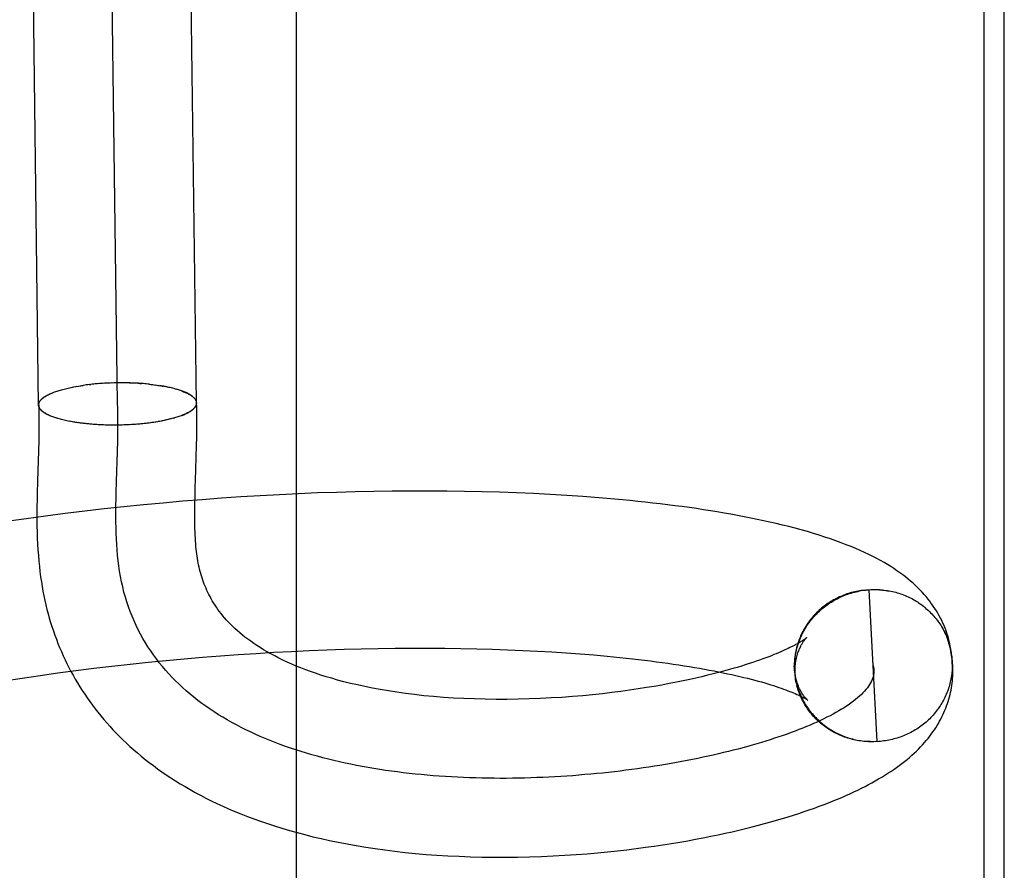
# Model space of a CAD drawing. Header units: inches. Extents: x 0 to 243, y 0 to 157.
# Tile 100 of 115: x 142.255 to 142.38, y 59.001 to 59.109. Entities that reach past the tile are written whole.
import ezdxf

# ---------------------------------------------------------------- set-up
doc = ezdxf.new("R2010")
doc.units = ezdxf.units.IN
doc.header["$LTSCALE"] = 13.357143
doc.header["$MEASUREMENT"] = 0
doc.linetypes.add('HIDDEN', pattern=[0.2, 0.1, -0.1])
doc.layers.add('DEFAULT_2', color=8, linetype='HIDDEN')

msp = doc.modelspace()

# ---------------------------------------------------------------- linework, layer by layer
at = {"layer": 'DEFAULT_2', "color": 8, "linetype": 'HIDDEN'}
for p, q in [((142.27762, 59.05997), (142.27536, 59.24002)), ((142.25762, 59.05971), (142.25536, 59.23988)), ((142.26762, 59.05984), (142.26556, 59.22261)), ((142.29032, 58.84735), (142.29032, 59.22235)), ((142.37739, 59.22232), (142.37739, 58.84738)), ((142.37997, 58.85025), (142.37997, 59.21945)), ((142.26087, 59.06173), (142.26104, 59.06178)), ((142.26119, 59.06181), (142.26138, 59.06186)), ((142.26136, 59.06185), (142.26156, 59.0619)), ((142.26153, 59.06189), (142.26174, 59.06194)), ((142.2617, 59.06193), (142.26192, 59.06197)), ((142.26205, 59.062), (142.26328, 59.0622)), ((142.26403, 59.0623), (142.26425, 59.06232)), ((142.26445, 59.06234), (142.26422, 59.06232)), ((142.26465, 59.06236), (142.26441, 59.06234)), ((142.26485, 59.06238), (142.2646, 59.06236)), ((142.26506, 59.0624), (142.2648, 59.06238)), ((142.26526, 59.06242), (142.265, 59.06239)), ((142.26547, 59.06243), (142.26519, 59.06241)), ((142.26567, 59.06245), (142.26539, 59.06242)), ((142.26588, 59.06246), (142.26559, 59.06244)), ((142.26609, 59.06247), (142.26579, 59.06245)), ((142.2663, 59.06248), (142.26599, 59.06246)), ((142.26651, 59.06249), (142.2662, 59.06247)), ((142.26672, 59.0625), (142.2664, 59.06248)), ((142.26693, 59.06251), (142.2666, 59.06249)), ((142.26714, 59.06251), (142.26681, 59.0625)), ((142.26735, 59.06252), (142.26701, 59.0625)), ((142.26756, 59.06252), (142.26721, 59.06251)), ((142.26777, 59.06252), (142.26742, 59.06251)), ((142.26798, 59.06252), (142.26762, 59.06252)), ((142.2682, 59.06252), (142.26784, 59.06252)), ((142.26841, 59.06252), (142.26806, 59.06252)), ((142.26862, 59.06252), (142.26828, 59.06252)), ((142.26883, 59.06252), (142.2685, 59.06252)), ((142.26904, 59.06251), (142.26872, 59.06251)), ((142.26925, 59.06251), (142.26894, 59.06251)), ((142.26945, 59.0625), (142.26916, 59.0625)), ((142.26966, 59.06249), (142.26938, 59.0625)), ((142.26987, 59.06248), (142.26959, 59.06249)), ((142.27007, 59.06247), (142.26981, 59.06248)), ((142.27028, 59.06246), (142.27002, 59.06247)), ((142.27045, 59.06244), (142.27066, 59.06243)), ((142.27167, 59.06234), (142.27189, 59.06231)), ((142.27186, 59.06232), (142.27209, 59.06229)), ((142.27205, 59.0623), (142.27228, 59.06226)), ((142.27224, 59.06228), (142.27248, 59.06224)), ((142.27243, 59.06225), (142.27267, 59.06221)), ((142.27261, 59.06223), (142.27286, 59.06218)), ((142.2728, 59.0622), (142.27304, 59.06215)), ((142.27315, 59.06214), (142.27298, 59.06217)), ((142.27323, 59.06212), (142.27341, 59.06209)), ((142.27367, 59.06205), (142.27341, 59.06209)), ((142.27384, 59.06202), (142.27359, 59.06206)), ((142.274, 59.06199), (142.27376, 59.06202)), ((142.27417, 59.06195), (142.27393, 59.06199)), ((142.27432, 59.06192), (142.2741, 59.06195)), ((142.27448, 59.06188), (142.27427, 59.06192)), ((142.27463, 59.06184), (142.27443, 59.06188)), ((142.27478, 59.0618), (142.27459, 59.06184)), ((142.27493, 59.06177), (142.27475, 59.0618)), ((142.2749, 59.06176), (142.27505, 59.06172)), ((142.25892, 59.06106), (142.25908, 59.06112)), ((142.25903, 59.06111), (142.2592, 59.06118)), ((142.25915, 59.06116), (142.25932, 59.06123)), ((142.25927, 59.06121), (142.25944, 59.06127)), ((142.2594, 59.06127), (142.25956, 59.06132)), ((142.25953, 59.06132), (142.25969, 59.06137)), ((142.2598, 59.06142), (142.25994, 59.06146)), ((142.27723, 59.06072), (142.27713, 59.06078)), ((142.27726, 59.05922), (142.27717, 59.05915)), ((142.27732, 59.05927), (142.27723, 59.05921)), ((142.2592, 59.05831), (142.25904, 59.05836)), ((142.25932, 59.05826), (142.25916, 59.05831)), ((142.25944, 59.05821), (142.25928, 59.05826)), ((142.25957, 59.05817), (142.2594, 59.05822)), ((142.2597, 59.05812), (142.25953, 59.05817)), ((142.25983, 59.05808), (142.25967, 59.05812)), ((142.25997, 59.05804), (142.25983, 59.05808)), ((142.27376, 59.05779), (142.2735, 59.05774)), ((142.27393, 59.05783), (142.27368, 59.05778)), ((142.27409, 59.05787), (142.27385, 59.05782)), ((142.27425, 59.05791), (142.27403, 59.05786)), ((142.27441, 59.05795), (142.27419, 59.0579)), ((142.27456, 59.05799), (142.27436, 59.05794)), ((142.27471, 59.05803), (142.27452, 59.05798)), ((142.27471, 59.05803), (142.27486, 59.05807)), ((142.26139, 59.05767), (142.26119, 59.05772)), ((142.26157, 59.05764), (142.26136, 59.05768)), ((142.26175, 59.0576), (142.26153, 59.05765)), ((142.26193, 59.05757), (142.2617, 59.05762)), ((142.26211, 59.05754), (142.26188, 59.05759)), ((142.26224, 59.05752), (142.26206, 59.05755)), ((142.26242, 59.0575), (142.26211, 59.05754)), ((142.26261, 59.05747), (142.2623, 59.05751)), ((142.2628, 59.05744), (142.26249, 59.05748)), ((142.26299, 59.05742), (142.26269, 59.05745)), ((142.26318, 59.05739), (142.26288, 59.05742)), ((142.26338, 59.05737), (142.26308, 59.0574)), ((142.26358, 59.05735), (142.26328, 59.05737)), ((142.26378, 59.05733), (142.26349, 59.05735)), ((142.26398, 59.05731), (142.26369, 59.05733)), ((142.26418, 59.05729), (142.2639, 59.05731)), ((142.26438, 59.05727), (142.26411, 59.05729)), ((142.26459, 59.05726), (142.26432, 59.05727)), ((142.2648, 59.05724), (142.26453, 59.05725)), ((142.26501, 59.05723), (142.26475, 59.05724)), ((142.26522, 59.05721), (142.26496, 59.05722)), ((142.26543, 59.0572), (142.26518, 59.05721)), ((142.26564, 59.05719), (142.2654, 59.0572)), ((142.2674, 59.05716), (142.26715, 59.05716)), ((142.26762, 59.05716), (142.26736, 59.05716)), ((142.26783, 59.05716), (142.26758, 59.05716)), ((142.26803, 59.05717), (142.2678, 59.05717)), ((142.26888, 59.0572), (142.26867, 59.05719)), ((142.26931, 59.05722), (142.26906, 59.0572)), ((142.26953, 59.05723), (142.26926, 59.05721)), ((142.26974, 59.05725), (142.26946, 59.05723)), ((142.26987, 59.05725), (142.26966, 59.05724)), ((142.27007, 59.05727), (142.26974, 59.05725)), ((142.27026, 59.05729), (142.26995, 59.05726)), ((142.27046, 59.0573), (142.27016, 59.05728)), ((142.27066, 59.05732), (142.27037, 59.0573)), ((142.27085, 59.05734), (142.27058, 59.05732)), ((142.27105, 59.05736), (142.27079, 59.05734)), ((142.27124, 59.05738), (142.27099, 59.05736)), ((142.27143, 59.05741), (142.2712, 59.05738)), ((142.27162, 59.05743), (142.2714, 59.0574)), ((142.27199, 59.05748), (142.27325, 59.05769)), ((142.27359, 59.05776), (142.27332, 59.0577)), ((142.27764, 59.05444), (142.27767, 59.05576)), ((142.25765, 59.05527), (142.25762, 59.05387)), ((142.26762, 59.05376), (142.26766, 59.05525)), ((142.27761, 59.05319), (142.27764, 59.05444)), ((142.25762, 59.05387), (142.2575, 59.05011)), ((142.2675, 59.05004), (142.26762, 59.05376)), ((142.2575, 59.05011), (142.25745, 59.0485)), ((142.26746, 59.04855), (142.2675, 59.05004)), ((142.27745, 59.04819), (142.27748, 59.04923)), ((142.27743, 59.04719), (142.27745, 59.04819)), ((142.28081, 59.04789), (142.27835, 59.04771)), ((142.28327, 59.04806), (142.28081, 59.04789)), ((142.28571, 59.04821), (142.28327, 59.04806)), ((142.28814, 59.04834), (142.28571, 59.04821)), ((142.29056, 59.04846), (142.28814, 59.04834)), ((142.29297, 59.04856), (142.29056, 59.04846)), ((142.29536, 59.04864), (142.29297, 59.04856)), ((142.29774, 59.0487), (142.29536, 59.04864)), ((142.30009, 59.04875), (142.29774, 59.0487)), ((142.30243, 59.04879), (142.30009, 59.04875)), ((142.30475, 59.04881), (142.30243, 59.04879)), ((142.30705, 59.04881), (142.30475, 59.04881)), ((142.30933, 59.04879), (142.30705, 59.04881)), ((142.31158, 59.04876), (142.30933, 59.04879)), ((142.31381, 59.04871), (142.31158, 59.04876)), ((142.31601, 59.04865), (142.31381, 59.04871)), ((142.31818, 59.04857), (142.31601, 59.04865)), ((142.32033, 59.04848), (142.31818, 59.04857)), ((142.32244, 59.04837), (142.32033, 59.04848)), ((142.32453, 59.04825), (142.32244, 59.04837)), ((142.32659, 59.04811), (142.32453, 59.04825)), ((142.26845, 59.04681), (142.26596, 59.04654)), ((142.27093, 59.04706), (142.26845, 59.04681)), ((142.27341, 59.04729), (142.27093, 59.04706)), ((142.27588, 59.04751), (142.27341, 59.04729)), ((142.27835, 59.04771), (142.27588, 59.04751)), ((142.25852, 59.04564), (142.25604, 59.0453)), ((142.261, 59.04595), (142.25852, 59.04564)), ((142.26348, 59.04626), (142.261, 59.04595)), ((142.26596, 59.04654), (142.26348, 59.04626)), ((142.25604, 59.0453), (142.25357, 59.04495)), ((142.36203, 59.03621), (142.36164, 59.03617)), ((142.36224, 59.03624), (142.36184, 59.0362)), ((142.36205, 59.03623), (142.36245, 59.03626)), ((142.36225, 59.03625), (142.36266, 59.03628)), ((142.36246, 59.03627), (142.36287, 59.0363)), ((142.36387, 59.01705), (142.36287, 59.0363)), ((142.36989, 59.0341), (142.37005, 59.03396)), ((142.37274, 59.03016), (142.37309, 59.02903)), ((142.27838, 59.02774), (142.28066, 59.02792)), ((142.28066, 59.02792), (142.28293, 59.02808)), ((142.28293, 59.02808), (142.2852, 59.02823)), ((142.2852, 59.02823), (142.28745, 59.02837)), ((142.28745, 59.02837), (142.28969, 59.02848)), ((142.28969, 59.02848), (142.29192, 59.02859)), ((142.29192, 59.02859), (142.29414, 59.02868)), ((142.29414, 59.02868), (142.29633, 59.02875)), ((142.29633, 59.02875), (142.29851, 59.02881)), ((142.29851, 59.02881), (142.30067, 59.02885)), ((142.30067, 59.02885), (142.30281, 59.02888)), ((142.30281, 59.02888), (142.30493, 59.0289)), ((142.30493, 59.0289), (142.30702, 59.0289)), ((142.30702, 59.0289), (142.30908, 59.02888)), ((142.30908, 59.02888), (142.31112, 59.02886)), ((142.31112, 59.02886), (142.31313, 59.02882)), ((142.31313, 59.02882), (142.3151, 59.02876)), ((142.3151, 59.02876), (142.31705, 59.02869)), ((142.31705, 59.02869), (142.31896, 59.02861)), ((142.31896, 59.02861), (142.32083, 59.02852)), ((142.32083, 59.02852), (142.32267, 59.02842)), ((142.32267, 59.02842), (142.32447, 59.0283)), ((142.32447, 59.0283), (142.32624, 59.02817)), ((142.32624, 59.02817), (142.32796, 59.02803)), ((142.26464, 59.02634), (142.26693, 59.02661)), ((142.26693, 59.02661), (142.26922, 59.02687)), ((142.26922, 59.02687), (142.27151, 59.02711)), ((142.27151, 59.02711), (142.27381, 59.02734)), ((142.27381, 59.02734), (142.27609, 59.02755)), ((142.27609, 59.02755), (142.27838, 59.02774)), ((142.35337, 59.02675), (142.3534, 59.02637)), ((142.37335, 59.02731), (142.37337, 59.02685)), ((142.37345, 59.02562), (142.37344, 59.02674)), ((142.25556, 59.02511), (142.25782, 59.02544)), ((142.25782, 59.02544), (142.26008, 59.02576)), ((142.26008, 59.02576), (142.26236, 59.02606)), ((142.26236, 59.02606), (142.26464, 59.02634)), ((142.35337, 59.02656), (142.3534, 59.02616)), ((142.35338, 59.02635), (142.35341, 59.02596)), ((142.3534, 59.02595), (142.35344, 59.02555)), ((142.35342, 59.02574), (142.35347, 59.02535)), ((142.35344, 59.02554), (142.35349, 59.02515)), ((142.25331, 59.02477), (142.25556, 59.02511)), ((142.35347, 59.02534), (142.35353, 59.02495)), ((142.3535, 59.02514), (142.35356, 59.02475)), ((142.35362, 59.02448), (142.35354, 59.02494)), ((142.35358, 59.02474), (142.35366, 59.0243)), ((142.35362, 59.02454), (142.3537, 59.02414)), ((142.36302, 59.01705), (142.3626, 59.01705)), ((142.36324, 59.01704), (142.36282, 59.01704)), ((142.36345, 59.01704), (142.36303, 59.01703)), ((142.36366, 59.01705), (142.36324, 59.01703)), ((142.36387, 59.01705), (142.36345, 59.01703)), ((142.36408, 59.01707), (142.36366, 59.01704))]:
    msp.add_line(p, q, dxfattribs=at)
for points in [[(142.25966, 59.06137), (142.25983, 59.06142), (142.25997, 59.06147), (142.26011, 59.06151), (142.26025, 59.06156), (142.2604, 59.0616), (142.26055, 59.06165), (142.2607, 59.06169), (142.26086, 59.06173), (142.26102, 59.06177), (142.26119, 59.06181)], [(142.26187, 59.06196), (142.26211, 59.06201), (142.2623, 59.06204), (142.26249, 59.06208)], [(142.26268, 59.06211), (142.26288, 59.06214), (142.26308, 59.06217), (142.26328, 59.0622)], [(142.26405, 59.0623), (142.26386, 59.06228), (142.26366, 59.06225), (142.26347, 59.06223), (142.26328, 59.0622)], [(142.27167, 59.06234), (142.27148, 59.06236), (142.27128, 59.06238), (142.27108, 59.0624), (142.27088, 59.06242), (142.27068, 59.06243), (142.27048, 59.06245), (142.27024, 59.06245)], [(142.2735, 59.06208), (142.27333, 59.06211), (142.27304, 59.06215)], [(142.27717, 59.06078), (142.2771, 59.06083), (142.27703, 59.06088), (142.27695, 59.06093), (142.27687, 59.06099), (142.27679, 59.06104), (142.2767, 59.06109), (142.27661, 59.06114), (142.27652, 59.06119), (142.27642, 59.06124), (142.27631, 59.06128), (142.27621, 59.06133), (142.27609, 59.06138), (142.27598, 59.06142), (142.27586, 59.06147), (142.27574, 59.06151), (142.27561, 59.06156), (142.27548, 59.0616), (142.27535, 59.06164), (142.27521, 59.06168), (142.27507, 59.06173)], [(142.25762, 59.05971), (142.25762, 59.05972), (142.25762, 59.05978), (142.25763, 59.05984), (142.25764, 59.0599), (142.25766, 59.05996), (142.25768, 59.06002), (142.25771, 59.06008), (142.25774, 59.06014), (142.25778, 59.0602), (142.25782, 59.06026), (142.25787, 59.06032), (142.25792, 59.06038), (142.25798, 59.06044), (142.25804, 59.06049), (142.25811, 59.06055), (142.25818, 59.06061), (142.25826, 59.06067), (142.25834, 59.06073), (142.25843, 59.06078), (142.25852, 59.06084), (142.25861, 59.06089), (142.25871, 59.06095), (142.25881, 59.061), (142.25892, 59.06106)], [(142.25765, 59.0597), (142.25765, 59.05972), (142.25765, 59.05978), (142.25766, 59.05984), (142.25767, 59.0599), (142.25769, 59.05996), (142.25771, 59.06001), (142.25773, 59.06007), (142.25776, 59.06013), (142.2578, 59.06019), (142.25784, 59.06025), (142.25788, 59.0603), (142.25793, 59.06036), (142.25798, 59.06042), (142.25804, 59.06047), (142.25811, 59.06053), (142.25817, 59.06059), (142.25824, 59.06064), (142.25832, 59.0607), (142.2584, 59.06075), (142.25849, 59.06081), (142.25858, 59.06086), (142.25867, 59.06091), (142.25877, 59.06097), (142.25887, 59.06102), (142.25897, 59.06107)], [(142.26766, 59.05525), (142.26767, 59.05598), (142.26768, 59.0568), (142.26768, 59.05761), (142.26768, 59.05842), (142.26767, 59.05922), (142.26764, 59.06002), (142.26761, 59.0608)], [(142.27574, 59.0615), (142.27587, 59.06145), (142.27599, 59.0614), (142.27611, 59.06135), (142.27622, 59.06131), (142.27633, 59.06126), (142.27644, 59.0612), (142.27654, 59.06115), (142.27664, 59.0611), (142.27673, 59.06105), (142.27682, 59.061), (142.27691, 59.06094), (142.27699, 59.06089), (142.27706, 59.06083), (142.27713, 59.06078)], [(142.2772, 59.06072), (142.27726, 59.06067), (142.27731, 59.06061), (142.27737, 59.06055), (142.27741, 59.0605), (142.27746, 59.06044), (142.27749, 59.06038), (142.27753, 59.06032), (142.27755, 59.06027), (142.27758, 59.06021), (142.2776, 59.06015), (142.27761, 59.06009), (142.27762, 59.06003), (142.27762, 59.05997), (142.27762, 59.05997)], [(142.27765, 59.05998), (142.27765, 59.06), (142.27764, 59.06006), (142.27763, 59.06012), (142.27762, 59.06017), (142.2776, 59.06023), (142.27758, 59.06028), (142.27755, 59.06034), (142.27752, 59.0604), (142.27748, 59.06045), (142.27744, 59.06051), (142.27739, 59.06056), (142.27734, 59.06062)], [(142.25909, 59.05836), (142.25893, 59.05841), (142.25882, 59.05846), (142.25871, 59.05852), (142.25861, 59.05857), (142.25852, 59.05862), (142.25843, 59.05868), (142.25834, 59.05873), (142.25826, 59.05879), (142.25818, 59.05884), (142.25811, 59.0589), (142.25805, 59.05895), (142.25798, 59.05901), (142.25793, 59.05907), (142.25787, 59.05913), (142.25783, 59.05918), (142.25778, 59.05924), (142.25775, 59.0593), (142.25771, 59.05936), (142.25769, 59.05942), (142.25766, 59.05948), (142.25765, 59.05954), (142.25763, 59.0596), (142.25763, 59.05966), (142.25762, 59.05971)], [(142.25765, 59.0597), (142.25767, 59.05914), (142.25768, 59.05853), (142.25768, 59.05791), (142.25768, 59.05727), (142.25768, 59.05661), (142.25767, 59.05595), (142.25765, 59.05527)], [(142.25898, 59.0584), (142.25887, 59.05845), (142.25877, 59.0585), (142.25867, 59.05856), (142.25858, 59.05861), (142.25849, 59.05866), (142.2584, 59.05871), (142.25832, 59.05876), (142.25825, 59.05882), (142.25818, 59.05887), (142.25811, 59.05893), (142.25805, 59.05898), (142.25799, 59.05904), (142.25793, 59.05909), (142.25788, 59.05915), (142.25784, 59.0592), (142.2578, 59.05926), (142.25776, 59.05932), (142.25773, 59.05938), (142.25771, 59.05943), (142.25769, 59.05949), (142.25767, 59.05955), (142.25766, 59.05961), (142.25765, 59.05966), (142.25765, 59.0597)], [(142.2772, 59.05916), (142.2771, 59.0591), (142.27703, 59.05904), (142.27695, 59.05898), (142.27687, 59.05893), (142.27678, 59.05887), (142.27669, 59.05882), (142.27659, 59.05876), (142.2765, 59.05871), (142.27639, 59.05865), (142.27628, 59.0586), (142.27617, 59.05855), (142.27606, 59.0585), (142.27593, 59.05845), (142.27581, 59.0584), (142.27568, 59.05835), (142.27555, 59.0583), (142.27541, 59.05825), (142.27527, 59.0582), (142.27513, 59.05816), (142.27498, 59.05811), (142.27483, 59.05807), (142.27468, 59.05802)], [(142.2758, 59.05839), (142.27592, 59.05843), (142.27604, 59.05848), (142.27615, 59.05853), (142.27626, 59.05858), (142.27637, 59.05863), (142.27647, 59.05868), (142.27657, 59.05873), (142.27666, 59.05879), (142.27675, 59.05884), (142.27684, 59.05889), (142.27692, 59.05894), (142.27699, 59.059), (142.27707, 59.05905), (142.27714, 59.05911)], [(142.27762, 59.05997), (142.27762, 59.05991), (142.27761, 59.05985), (142.2776, 59.05979), (142.27759, 59.05974), (142.27757, 59.05968), (142.27754, 59.05962), (142.27751, 59.05956), (142.27748, 59.0595), (142.27744, 59.05944), (142.27739, 59.05938), (142.27734, 59.05932), (142.27729, 59.05927)], [(142.27742, 59.05938), (142.27746, 59.05944), (142.2775, 59.05949), (142.27753, 59.05955), (142.27756, 59.05961), (142.27759, 59.05966), (142.27761, 59.05972), (142.27763, 59.05978), (142.27764, 59.05983), (142.27765, 59.05989), (142.27765, 59.05995), (142.27765, 59.05998)], [(142.27767, 59.05576), (142.27768, 59.05645), (142.27768, 59.05716), (142.27768, 59.05789), (142.27768, 59.05865), (142.27766, 59.05943), (142.27765, 59.05998)], [(142.26122, 59.05771), (142.26104, 59.05774), (142.26088, 59.05778), (142.26071, 59.05782), (142.26055, 59.05786), (142.2604, 59.0579), (142.26024, 59.05794), (142.26009, 59.05799), (142.25995, 59.05803), (142.25981, 59.05808)], [(142.26717, 59.05716), (142.26695, 59.05716), (142.26673, 59.05716), (142.2665, 59.05716), (142.26628, 59.05717), (142.26606, 59.05717), (142.26584, 59.05718), (142.26562, 59.05719)], [(142.2691, 59.05721), (142.26885, 59.05719), (142.26865, 59.05719), (142.26844, 59.05718), (142.26824, 59.05717), (142.26803, 59.05717)], [(142.27199, 59.05748), (142.27181, 59.05745), (142.27162, 59.05743)], [(142.27258, 59.05757), (142.27239, 59.05754), (142.27219, 59.05751), (142.27199, 59.05748)], [(142.27342, 59.05772), (142.27314, 59.05767), (142.27296, 59.05764), (142.27277, 59.0576)], [(142.27748, 59.04923), (142.27755, 59.05142), (142.27761, 59.05319)], [(142.25745, 59.0485), (142.25744, 59.04767), (142.25742, 59.04685), (142.25742, 59.04602), (142.25742, 59.0452), (142.25743, 59.04439), (142.25745, 59.04359), (142.25747, 59.04282), (142.25751, 59.04207), (142.25755, 59.04134), (142.2576, 59.04063), (142.25766, 59.03993), (142.25773, 59.03926), (142.2578, 59.0386), (142.25788, 59.03795), (142.25798, 59.03732), (142.25807, 59.03671), (142.25818, 59.03611), (142.2583, 59.03552), (142.25842, 59.03494), (142.25855, 59.03437), (142.25869, 59.03381), (142.25883, 59.03325), (142.25899, 59.0327), (142.25915, 59.03216), (142.25932, 59.03162), (142.2595, 59.03108), (142.25969, 59.03055), (142.25988, 59.03002), (142.26009, 59.02949), (142.2603, 59.02897), (142.26052, 59.02845), (142.26074, 59.02794), (142.26098, 59.02743), (142.26122, 59.02693), (142.26147, 59.02643), (142.26173, 59.02594), (142.262, 59.02545), (142.26228, 59.02497), (142.26256, 59.02448), (142.26285, 59.02401), (142.26316, 59.02353), (142.26347, 59.02306), (142.26379, 59.02259), (142.26411, 59.02213), (142.26445, 59.02167), (142.26479, 59.02121), (142.26515, 59.02076), (142.26551, 59.02031), (142.26588, 59.01987), (142.26626, 59.01943), (142.26665, 59.01899), (142.26705, 59.01855), (142.26747, 59.01812), (142.26789, 59.0177), (142.26832, 59.01727), (142.26876, 59.01685), (142.26921, 59.01643), (142.26968, 59.01602), (142.27015, 59.01561), (142.27064, 59.0152), (142.27114, 59.0148), (142.27165, 59.0144), (142.27217, 59.014), (142.2727, 59.01361), (142.27325, 59.01322), (142.27381, 59.01284), (142.27438, 59.01246), (142.27497, 59.01208), (142.27557, 59.01171), (142.27619, 59.01134), (142.27682, 59.01097), (142.27747, 59.01061), (142.27813, 59.01026), (142.27881, 59.0099), (142.27951, 59.00956), (142.28023, 59.00921), (142.28096, 59.00887), (142.28171, 59.00854), (142.28248, 59.00821), (142.28327, 59.00789), (142.28408, 59.00757), (142.28491, 59.00726), (142.28576, 59.00695), (142.28664, 59.00665), (142.28753, 59.00636), (142.28845, 59.00608), (142.2894, 59.0058), (142.29037, 59.00552), (142.29136, 59.00526), (142.29238, 59.005), (142.29343, 59.00476), (142.2945, 59.00452), (142.2956, 59.00429), (142.29673, 59.00408), (142.29788, 59.00387), (142.29907, 59.00367), (142.30027, 59.00349), (142.30151, 59.00332), (142.30278, 59.00316), (142.30407, 59.00301), (142.30539, 59.00288), (142.30674, 59.00276), (142.3081, 59.00266), (142.30949, 59.00258), (142.3109, 59.00251), (142.31233, 59.00245), (142.31379, 59.00242), (142.31527, 59.0024), (142.31677, 59.00239), (142.3183, 59.00241), (142.31982, 59.00244), (142.32134, 59.00249), (142.32284, 59.00256), (142.32431, 59.00264), (142.32573, 59.00274), (142.32711, 59.00284), (142.32843, 59.00296), (142.32972, 59.00308), (142.33096, 59.00321), (142.33217, 59.00335), (142.33335, 59.0035), (142.3345, 59.00365), (142.33563, 59.00381), (142.33673, 59.00397), (142.3378, 59.00414), (142.33885, 59.00431), (142.33987, 59.00449), (142.34086, 59.00467), (142.34184, 59.00486), (142.34279, 59.00505), (142.34371, 59.00524), (142.34462, 59.00544), (142.3455, 59.00563), (142.34636, 59.00583), (142.3472, 59.00604), (142.34802, 59.00624), (142.34882, 59.00645), (142.34961, 59.00666), (142.35038, 59.00687), (142.35113, 59.00708), (142.35186, 59.0073), (142.35258, 59.00752), (142.35328, 59.00773), (142.35396, 59.00795), (142.35462, 59.00818), (142.35527, 59.0084), (142.35591, 59.00862), (142.35652, 59.00885), (142.35713, 59.00907), (142.35771, 59.0093), (142.35828, 59.00953), (142.35884, 59.00975), (142.35938, 59.00998), (142.35991, 59.01021), (142.36042, 59.01044), (142.36092, 59.01067), (142.3614, 59.0109), (142.36187, 59.01113), (142.36233, 59.01137), (142.36278, 59.0116), (142.36321, 59.01183), (142.36363, 59.01207), (142.36405, 59.01231), (142.36445, 59.01254), (142.36484, 59.01279), (142.36523, 59.01303), (142.3656, 59.01327), (142.36596, 59.01352), (142.36632, 59.01377), (142.36667, 59.01402), (142.367, 59.01428), (142.36733, 59.01453), (142.36765, 59.01479), (142.36796, 59.01505), (142.36825, 59.01531), (142.36854, 59.01558), (142.36883, 59.01584), (142.3691, 59.01611), (142.36936, 59.01638), (142.36961, 59.01665), (142.36985, 59.01692), (142.37008, 59.01719), (142.37031, 59.01746), (142.37052, 59.01773), (142.37072, 59.018), (142.37092, 59.01827), (142.37111, 59.01854), (142.37128, 59.01881), (142.37145, 59.01908), (142.37162, 59.01936), (142.37177, 59.01963), (142.37192, 59.01991), (142.37206, 59.02018), (142.3722, 59.02046), (142.37232, 59.02074), (142.37244, 59.02102), (142.37256, 59.0213), (142.37266, 59.02158), (142.37276, 59.02186)], [(142.26789, 59.03864), (142.26779, 59.03931), (142.26771, 59.03998), (142.26763, 59.04066), (142.26757, 59.04134), (142.26753, 59.04204), (142.26749, 59.04274), (142.26746, 59.04345), (142.26744, 59.04416), (142.26742, 59.04489), (142.26742, 59.04561), (142.26742, 59.04634), (142.26743, 59.04707), (142.26744, 59.04781), (142.26746, 59.04855)], [(142.37337, 59.02686), (142.37336, 59.02714), (142.37335, 59.02748), (142.37332, 59.02782), (142.37329, 59.02815), (142.37325, 59.02848), (142.37319, 59.02882), (142.37313, 59.02915), (142.37307, 59.02948), (142.37299, 59.02981), (142.3729, 59.03014), (142.37281, 59.03046), (142.3727, 59.03079), (142.37259, 59.03111), (142.37247, 59.03143), (142.37234, 59.03175), (142.3722, 59.03207), (142.37205, 59.03238), (142.3719, 59.03269), (142.37173, 59.033), (142.37155, 59.03331), (142.37137, 59.03362), (142.37118, 59.03393), (142.37097, 59.03423), (142.37076, 59.03453), (142.37054, 59.03483), (142.37031, 59.03512), (142.37007, 59.03542), (142.36982, 59.03571), (142.36956, 59.03599), (142.36929, 59.03628), (142.36901, 59.03656), (142.36872, 59.03684), (142.36842, 59.03711), (142.3681, 59.03738), (142.36778, 59.03765), (142.36745, 59.03792), (142.3671, 59.03819), (142.36674, 59.03845), (142.36637, 59.03871), (142.36599, 59.03897), (142.36559, 59.03923), (142.36517, 59.03948), (142.36474, 59.03974), (142.36428, 59.04), (142.36381, 59.04025), (142.36332, 59.04051), (142.36281, 59.04076), (142.36228, 59.04101), (142.36173, 59.04127), (142.36115, 59.04152), (142.36056, 59.04176), (142.35994, 59.04201), (142.3593, 59.04225), (142.35864, 59.0425), (142.35796, 59.04274), (142.35725, 59.04297), (142.35652, 59.04321), (142.35578, 59.04344), (142.35502, 59.04366), (142.35424, 59.04388), (142.35346, 59.04409), (142.35266, 59.0443), (142.35187, 59.0445), (142.35108, 59.04469), (142.35028, 59.04487), (142.34947, 59.04505), (142.34866, 59.04522), (142.34784, 59.04539), (142.34702, 59.04555), (142.34618, 59.04571), (142.34533, 59.04587), (142.34448, 59.04602), (142.34361, 59.04616), (142.34274, 59.04631), (142.34186, 59.04644), (142.34097, 59.04658), (142.34007, 59.04671), (142.33916, 59.04683), (142.33824, 59.04695), (142.33732, 59.04707), (142.33639, 59.04718), (142.33545, 59.04729), (142.33449, 59.0474), (142.33354, 59.0475), (142.33257, 59.0476), (142.33159, 59.04769), (142.33061, 59.04779), (142.32962, 59.04787), (142.32861, 59.04795), (142.32659, 59.04811)], [(142.35493, 59.03023), (142.35493, 59.03022), (142.35492, 59.03022), (142.3549, 59.0302), (142.35488, 59.03019), (142.35486, 59.03017), (142.35483, 59.03014), (142.35479, 59.03011), (142.35475, 59.03008), (142.35469, 59.03004), (142.35463, 59.03), (142.35457, 59.02995), (142.35449, 59.0299), (142.3544, 59.02985), (142.35431, 59.02979), (142.35421, 59.02972), (142.35409, 59.02965), (142.35397, 59.02958), (142.35384, 59.0295), (142.35369, 59.02942), (142.35354, 59.02934), (142.35338, 59.02925), (142.3532, 59.02916), (142.35302, 59.02907), (142.35282, 59.02897), (142.35261, 59.02887), (142.35239, 59.02876), (142.35216, 59.02866), (142.35192, 59.02855), (142.35166, 59.02843), (142.35138, 59.02831), (142.35109, 59.02819), (142.35079, 59.02807), (142.35046, 59.02794), (142.35012, 59.0278), (142.34976, 59.02767), (142.34938, 59.02753), (142.34897, 59.02738), (142.34855, 59.02724), (142.34811, 59.02709), (142.34765, 59.02693), (142.34716, 59.02678), (142.34666, 59.02662), (142.34613, 59.02646), (142.34557, 59.0263), (142.34499, 59.02613), (142.34438, 59.02596), (142.34375, 59.02579), (142.34308, 59.02562), (142.34239, 59.02545), (142.34167, 59.02528), (142.34091, 59.0251), (142.34012, 59.02493), (142.33929, 59.02475), (142.33843, 59.02457), (142.33753, 59.0244), (142.3366, 59.02422), (142.33563, 59.02405), (142.33463, 59.02389), (142.33359, 59.02372), (142.33251, 59.02356), (142.3314, 59.02341), (142.33025, 59.02326), (142.32905, 59.02312), (142.32782, 59.02299), (142.32656, 59.02287), (142.32526, 59.02276), (142.32393, 59.02266), (142.32257, 59.02258), (142.3212, 59.02251), (142.3198, 59.02245), (142.3184, 59.02241), (142.317, 59.0224), (142.3156, 59.02239), (142.31422, 59.02241), (142.31286, 59.02245), (142.31152, 59.0225), (142.3102, 59.02257), (142.30891, 59.02266), (142.30765, 59.02276), (142.30643, 59.02287), (142.30525, 59.02301), (142.30411, 59.02315), (142.30302, 59.0233), (142.30195, 59.02347), (142.30092, 59.02364), (142.29992, 59.02383), (142.29895, 59.02402), (142.29802, 59.02423), (142.29713, 59.02443), (142.29629, 59.02464), (142.2955, 59.02485), (142.29476, 59.02507), (142.29405, 59.02528), (142.29337, 59.02549), (142.29271, 59.02571), (142.29208, 59.02593), (142.29147, 59.02616), (142.29086, 59.02639), (142.29027, 59.02663), (142.2897, 59.02688), (142.28913, 59.02713), (142.28859, 59.02738), (142.28806, 59.02764), (142.28755, 59.0279), (142.28706, 59.02816), (142.28659, 59.02843), (142.28614, 59.02869), (142.2857, 59.02896), (142.28529, 59.02922), (142.28489, 59.02949), (142.28451, 59.02976), (142.28414, 59.03003), (142.28378, 59.0303), (142.28345, 59.03056), (142.28312, 59.03083), (142.28281, 59.0311), (142.28251, 59.03137), (142.28222, 59.03165), (142.28195, 59.03192), (142.28169, 59.03219), (142.28144, 59.03246), (142.2812, 59.03273), (142.28097, 59.033), (142.28075, 59.03327), (142.28054, 59.03354), (142.28034, 59.03381), (142.28016, 59.03408), (142.27998, 59.03435), (142.27981, 59.03462), (142.27964, 59.03489), (142.27949, 59.03515), (142.27935, 59.03542), (142.27921, 59.03568), (142.27908, 59.03595), (142.27895, 59.03621), (142.27884, 59.03648), (142.27873, 59.03674), (142.27862, 59.037), (142.27852, 59.03727), (142.27843, 59.03753), (142.27834, 59.0378), (142.27826, 59.03808), (142.27818, 59.03835), (142.2781, 59.03862), (142.27803, 59.0389), (142.27797, 59.03917), (142.27791, 59.03944), (142.27786, 59.03971), (142.27781, 59.03998), (142.27776, 59.04026), (142.27772, 59.04055), (142.27768, 59.04084), (142.27764, 59.04115), (142.2776, 59.04146), (142.27757, 59.04179), (142.27754, 59.04213), (142.27752, 59.04248), (142.27749, 59.04285), (142.27747, 59.04323), (142.27746, 59.04362), (142.27744, 59.04402), (142.27743, 59.04444), (142.27743, 59.04487), (142.27742, 59.04531), (142.27742, 59.04577), (142.27742, 59.04623), (142.27742, 59.04671), (142.27743, 59.04719)], [(142.36337, 59.02668), (142.36341, 59.02649), (142.36344, 59.0263), (142.36346, 59.02611), (142.36346, 59.02591), (142.36344, 59.02572), (142.36341, 59.02553), (142.36337, 59.02534), (142.36331, 59.02513), (142.36323, 59.02492), (142.36314, 59.02471), (142.36303, 59.02449), (142.36291, 59.02428), (142.36277, 59.02407), (142.36262, 59.02386), (142.36245, 59.02365), (142.36227, 59.02344), (142.36207, 59.02323), (142.36186, 59.02302), (142.36163, 59.02281), (142.36139, 59.0226), (142.36114, 59.02239), (142.36087, 59.02218), (142.36059, 59.02197), (142.3603, 59.02176), (142.35999, 59.02156), (142.35968, 59.02135), (142.35934, 59.02114), (142.359, 59.02094), (142.35864, 59.02073), (142.35827, 59.02053), (142.35789, 59.02033), (142.3575, 59.02013), (142.3571, 59.01993), (142.35668, 59.01973), (142.35626, 59.01953), (142.35582, 59.01934), (142.35537, 59.01914), (142.35491, 59.01895), (142.35444, 59.01876), (142.35396, 59.01857), (142.35347, 59.01838), (142.35297, 59.01819), (142.35246, 59.01801), (142.35194, 59.01783), (142.35141, 59.01765), (142.35087, 59.01747), (142.35033, 59.01729), (142.34977, 59.01711), (142.3492, 59.01694), (142.34863, 59.01677), (142.34805, 59.0166), (142.34746, 59.01644), (142.34686, 59.01627), (142.34626, 59.01611), (142.34564, 59.01595), (142.34502, 59.0158), (142.34439, 59.01565), (142.34376, 59.01549), (142.34311, 59.01535), (142.34247, 59.0152), (142.34181, 59.01506), (142.34115, 59.01492), (142.34048, 59.01478), (142.3398, 59.01465), (142.33912, 59.01452), (142.33844, 59.0144), (142.33775, 59.01427), (142.33705, 59.01415), (142.33635, 59.01404), (142.33564, 59.01392), (142.33493, 59.01381), (142.33421, 59.01371), (142.33349, 59.0136), (142.33277, 59.0135), (142.33204, 59.01341), (142.33131, 59.01332), (142.33057, 59.01323), (142.32983, 59.01315), (142.32909, 59.01307), (142.32834, 59.01299), (142.32759, 59.01292), (142.32684, 59.01286), (142.32608, 59.01279), (142.32532, 59.01273), (142.32456, 59.01268), (142.3238, 59.01263), (142.32304, 59.01259), (142.32227, 59.01254), (142.32151, 59.01251), (142.32074, 59.01248), (142.31997, 59.01245), (142.3192, 59.01243), (142.31842, 59.01241), (142.31765, 59.0124), (142.31688, 59.01239), (142.31611, 59.01239), (142.31533, 59.0124), (142.31456, 59.0124), (142.31379, 59.01242), (142.31301, 59.01244), (142.31224, 59.01246), (142.31147, 59.01249), (142.3107, 59.01253), (142.30993, 59.01257), (142.30916, 59.01261), (142.30839, 59.01267), (142.30763, 59.01272), (142.30687, 59.01279), (142.3061, 59.01286), (142.30535, 59.01293), (142.30459, 59.01302), (142.30383, 59.0131), (142.30308, 59.0132), (142.30233, 59.0133), (142.30159, 59.0134), (142.30085, 59.01352), (142.30011, 59.01363), (142.29937, 59.01376), (142.29864, 59.01389), (142.29791, 59.01403), (142.29719, 59.01417), (142.29647, 59.01433), (142.29576, 59.01448), (142.29505, 59.01465), (142.29434, 59.01482), (142.29364, 59.015), (142.29295, 59.01519), (142.29226, 59.01538), (142.29158, 59.01558), (142.2909, 59.01579), (142.29023, 59.016), (142.28956, 59.01622), (142.2889, 59.01645), (142.28825, 59.01669), (142.2876, 59.01693), (142.28696, 59.01718), (142.28633, 59.01744), (142.2857, 59.01771), (142.28508, 59.01798), (142.28447, 59.01827), (142.28387, 59.01856), (142.28328, 59.01885), (142.28269, 59.01916), (142.28211, 59.01947), (142.28154, 59.0198), (142.28098, 59.02013), (142.28043, 59.02046), (142.27988, 59.02081), (142.27935, 59.02117), (142.27882, 59.02153), (142.27831, 59.0219), (142.2778, 59.02228), (142.2773, 59.02267), (142.27682, 59.02307), (142.27634, 59.02348), (142.27588, 59.02389), (142.27542, 59.02431), (142.27498, 59.02475), (142.27454, 59.02519), (142.27412, 59.02564), (142.27371, 59.0261), (142.27331, 59.02657), (142.27292, 59.02705), (142.27255, 59.02754), (142.27218, 59.02803), (142.27183, 59.02854), (142.27149, 59.02905), (142.27117, 59.02958), (142.27085, 59.03011), (142.27055, 59.03066), (142.27026, 59.03121), (142.26999, 59.03178), (142.26973, 59.03235), (142.26948, 59.03294), (142.26924, 59.03353), (142.26902, 59.03413), (142.26882, 59.03475), (142.26863, 59.03537), (142.26845, 59.036), (142.26829, 59.03665), (142.26814, 59.0373), (142.26801, 59.03797), (142.26789, 59.03864)], [(142.36182, 59.03617), (142.36144, 59.03613), (142.36123, 59.03609), (142.36103, 59.03604), (142.36083, 59.03599), (142.36063, 59.03594), (142.36043, 59.03589), (142.36023, 59.03582), (142.36004, 59.03576), (142.35984, 59.03569), (142.35965, 59.03562), (142.35946, 59.03554), (142.35927, 59.03546), (142.35908, 59.03538), (142.3589, 59.03529), (142.35871, 59.0352), (142.35853, 59.03511), (142.35835, 59.03501), (142.35817, 59.0349), (142.35799, 59.0348), (142.35782, 59.03469), (142.35765, 59.03458), (142.35748, 59.03446), (142.35732, 59.03434), (142.35715, 59.03422), (142.35699, 59.03409), (142.35683, 59.03397), (142.35668, 59.03383), (142.35652, 59.0337), (142.35638, 59.03356), (142.35623, 59.03342), (142.35609, 59.03327), (142.35594, 59.03313), (142.35581, 59.03298), (142.35567, 59.03283), (142.35554, 59.03267), (142.35542, 59.03251), (142.35529, 59.03235), (142.35517, 59.03219), (142.35506, 59.03203), (142.35494, 59.03186), (142.35483, 59.03169), (142.35473, 59.03152), (142.35462, 59.03134), (142.35453, 59.03117), (142.35443, 59.03099), (142.35434, 59.03081), (142.35425, 59.03063), (142.35417, 59.03045), (142.35409, 59.03026), (142.35402, 59.03008), (142.35394, 59.02989), (142.35388, 59.0297), (142.35381, 59.02951), (142.35376, 59.02932), (142.3537, 59.02913), (142.35365, 59.02893), (142.3536, 59.02874), (142.35356, 59.02854), (142.35352, 59.02835), (142.35349, 59.02815), (142.35346, 59.02795), (142.35343, 59.02775), (142.35341, 59.02756), (142.3534, 59.02736), (142.35338, 59.02716), (142.35338, 59.02696), (142.35337, 59.02675)], [(142.3534, 59.02657), (142.3534, 59.02678), (142.35341, 59.02699), (142.35342, 59.02719), (142.35344, 59.0274), (142.35346, 59.0276), (142.35349, 59.0278), (142.35352, 59.02801), (142.35356, 59.02821), (142.3536, 59.02841), (142.35364, 59.02862), (142.35369, 59.02882), (142.35374, 59.02902), (142.3538, 59.02922), (142.35386, 59.02941), (142.35393, 59.02961), (142.354, 59.0298), (142.35407, 59.03), (142.35415, 59.03019), (142.35424, 59.03038), (142.35432, 59.03057), (142.35441, 59.03076), (142.35451, 59.03094), (142.35461, 59.03113), (142.35471, 59.03131), (142.35482, 59.03149), (142.35493, 59.03166), (142.35505, 59.03184), (142.35517, 59.03201), (142.35529, 59.03218), (142.35542, 59.03235), (142.35555, 59.03251), (142.35568, 59.03267), (142.35582, 59.03283), (142.35596, 59.03299), (142.3561, 59.03314), (142.35625, 59.0333), (142.3564, 59.03344), (142.35655, 59.03359), (142.35671, 59.03373), (142.35687, 59.03387), (142.35703, 59.034), (142.3572, 59.03414), (142.35736, 59.03426), (142.35753, 59.03439), (142.35771, 59.03451), (142.35788, 59.03463), (142.35806, 59.03474), (142.35824, 59.03485), (142.35843, 59.03496), (142.35861, 59.03506), (142.3588, 59.03516), (142.35899, 59.03526), (142.35918, 59.03535), (142.35938, 59.03544), (142.35957, 59.03552), (142.35977, 59.0356), (142.35997, 59.03568), (142.36017, 59.03575), (142.36037, 59.03582), (142.36057, 59.03588), (142.36078, 59.03594), (142.36098, 59.036), (142.36119, 59.03605), (142.3614, 59.03609), (142.36161, 59.03614)], [(142.36267, 59.03629), (142.36309, 59.03631), (142.3633, 59.03632), (142.36351, 59.03632), (142.36372, 59.03632), (142.36393, 59.03632), (142.36414, 59.03631), (142.36435, 59.03629), (142.36456, 59.03627), (142.36477, 59.03625), (142.36498, 59.03622), (142.36519, 59.03619), (142.36539, 59.03616), (142.3656, 59.03612), (142.3658, 59.03607), (142.36601, 59.03603), (142.36621, 59.03597), (142.36641, 59.03592), (142.36661, 59.03586), (142.36681, 59.03579), (142.36701, 59.03572), (142.36721, 59.03565), (142.3674, 59.03557), (142.36759, 59.03549), (142.36778, 59.03541), (142.36797, 59.03532), (142.36816, 59.03523), (142.36834, 59.03513), (142.36852, 59.03503), (142.3687, 59.03493), (142.36888, 59.03482), (142.36906, 59.03471)], [(142.36287, 59.0363), (142.36308, 59.03631), (142.36329, 59.03632), (142.36351, 59.03632), (142.36372, 59.03632), (142.36393, 59.03631), (142.36414, 59.0363), (142.36435, 59.03628), (142.36456, 59.03626), (142.36476, 59.03624), (142.36497, 59.03621), (142.36518, 59.03618), (142.36539, 59.03614)], [(142.36905, 59.03468), (142.36922, 59.03457), (142.36939, 59.03445), (142.36955, 59.03433), (142.36972, 59.0342), (142.36988, 59.03408), (142.37004, 59.03394), (142.37019, 59.03381), (142.37035, 59.03367), (142.3705, 59.03353), (142.37064, 59.03339), (142.37079, 59.03324), (142.37092, 59.03309), (142.37106, 59.03294), (142.37119, 59.03278), (142.37132, 59.03262), (142.37145, 59.03246), (142.37157, 59.0323), (142.37169, 59.03213), (142.37181, 59.03196), (142.37192, 59.03179), (142.37202, 59.03162), (142.37213, 59.03144), (142.37223, 59.03127), (142.37232, 59.03109), (142.37241, 59.03091), (142.3725, 59.03072), (142.37259, 59.03054), (142.37266, 59.03035), (142.37274, 59.03016)], [(142.37181, 59.03197), (142.37192, 59.0318), (142.37203, 59.03163), (142.37213, 59.03145), (142.37223, 59.03127), (142.37233, 59.03109), (142.37242, 59.03091), (142.3725, 59.03073), (142.37259, 59.03054), (142.37267, 59.03035), (142.37274, 59.03016)], [(142.35347, 59.02559), (142.35346, 59.02578), (142.35346, 59.026), (142.35346, 59.02622), (142.35347, 59.02643), (142.35348, 59.02664), (142.35351, 59.02685), (142.35353, 59.02705), (142.35356, 59.02725), (142.3536, 59.02743), (142.35364, 59.02762), (142.35368, 59.02779), (142.35372, 59.02796), (142.35377, 59.02812), (142.35382, 59.02828), (142.35387, 59.02843), (142.35393, 59.02857), (142.35398, 59.0287), (142.35403, 59.02883), (142.35409, 59.02895), (142.35414, 59.02906), (142.3542, 59.02917), (142.35425, 59.02927), (142.3543, 59.02937), (142.35435, 59.02946), (142.3544, 59.02954), (142.35445, 59.02962), (142.3545, 59.02969), (142.35455, 59.02976), (142.35459, 59.02982), (142.35464, 59.02988), (142.35468, 59.02994), (142.35471, 59.02998), (142.35475, 59.03003), (142.35478, 59.03007), (142.35481, 59.0301), (142.35484, 59.03013), (142.35486, 59.03016), (142.35488, 59.03018), (142.3549, 59.0302), (142.35491, 59.03021), (142.35492, 59.03022), (142.35493, 59.03023)], [(142.32796, 59.02803), (142.32964, 59.02788), (142.33046, 59.0278), (142.33127, 59.02772), (142.33207, 59.02764), (142.33286, 59.02755), (142.33364, 59.02746), (142.3344, 59.02737), (142.33515, 59.02728), (142.33589, 59.02718), (142.33662, 59.02708), (142.33734, 59.02698), (142.33804, 59.02688), (142.33873, 59.02678), (142.33941, 59.02667), (142.34008, 59.02657), (142.34073, 59.02646), (142.34137, 59.02635), (142.34199, 59.02624), (142.3426, 59.02612), (142.3432, 59.02601), (142.34378, 59.0259), (142.34435, 59.02578), (142.3449, 59.02566), (142.34544, 59.02555), (142.34596, 59.02543), (142.34647, 59.02531), (142.34697, 59.02519), (142.34745, 59.02508), (142.34791, 59.02496), (142.34836, 59.02484), (142.34879, 59.02472), (142.34921, 59.02461), (142.34962, 59.02449), (142.35001, 59.02437), (142.35038, 59.02426), (142.35074, 59.02415), (142.35108, 59.02403), (142.35141, 59.02392), (142.35172, 59.02382), (142.35202, 59.02371), (142.3523, 59.02361), (142.35256, 59.0235), (142.35281, 59.02341), (142.35305, 59.02331), (142.35327, 59.02322), (142.35348, 59.02313), (142.35367, 59.02304), (142.35385, 59.02296), (142.35402, 59.02288), (142.35417, 59.0228), (142.35431, 59.02273), (142.35443, 59.02267), (142.35455, 59.02261), (142.35465, 59.02255), (142.35474, 59.0225), (142.35482, 59.02245), (142.35488, 59.02241), (142.35494, 59.02237), (142.35498, 59.02234), (142.35502, 59.02232), (142.35505, 59.0223), (142.35505, 59.02229)], [(142.37316, 59.02875), (142.3731, 59.029), (142.37309, 59.02903)], [(142.37344, 59.02674), (142.37342, 59.02695), (142.3734, 59.02721), (142.37337, 59.02747), (142.37334, 59.02772), (142.3733, 59.02798), (142.37326, 59.02824), (142.37321, 59.02849), (142.37314, 59.02883)], [(142.37317, 59.02867), (142.37321, 59.0285), (142.37324, 59.02833), (142.37326, 59.02816), (142.37329, 59.02799), (142.37331, 59.02782), (142.37333, 59.02765), (142.37334, 59.02748), (142.37335, 59.02731)], [(142.35343, 59.02576), (142.35338, 59.02637), (142.35337, 59.02661)], [(142.37337, 59.02684), (142.37337, 59.02665), (142.37337, 59.02644), (142.37336, 59.02624), (142.37335, 59.02603), (142.37333, 59.02583), (142.37331, 59.02562), (142.37328, 59.02542), (142.37325, 59.02521), (142.37321, 59.02501), (142.37317, 59.02481), (142.37313, 59.02461), (142.37308, 59.0244), (142.37303, 59.0242), (142.37297, 59.02401), (142.37291, 59.02381), (142.37284, 59.02361), (142.37277, 59.02342), (142.37269, 59.02323), (142.37262, 59.02303), (142.37253, 59.02284), (142.37245, 59.02266), (142.37235, 59.02247), (142.37226, 59.02229), (142.37216, 59.0221), (142.37205, 59.02192), (142.37195, 59.02174), (142.37184, 59.02157), (142.37172, 59.0214), (142.3716, 59.02122), (142.37148, 59.02106), (142.37135, 59.02089), (142.37122, 59.02073), (142.37109, 59.02057), (142.37095, 59.02041), (142.37081, 59.02025), (142.37067, 59.0201), (142.37052, 59.01995), (142.37037, 59.01981), (142.37021, 59.01966), (142.37006, 59.01952), (142.3699, 59.01939), (142.36973, 59.01926), (142.36957, 59.01913), (142.3694, 59.019), (142.36923, 59.01888), (142.36905, 59.01876), (142.36888, 59.01864), (142.3687, 59.01853), (142.36852, 59.01842), (142.36833, 59.01832), (142.36815, 59.01822), (142.36796, 59.01812), (142.36777, 59.01803), (142.36758, 59.01794), (142.36738, 59.01785), (142.36719, 59.01777), (142.36699, 59.0177), (142.36679, 59.01762), (142.36659, 59.01756), (142.36638, 59.01749), (142.36618, 59.01743), (142.36597, 59.01738), (142.36577, 59.01732), (142.36556, 59.01728), (142.36535, 59.01723), (142.36514, 59.01719), (142.36493, 59.01716), (142.36472, 59.01713), (142.36451, 59.0171), (142.3643, 59.01708), (142.36408, 59.01707)], [(142.35505, 59.02229), (142.35507, 59.02228), (142.35508, 59.02228), (142.35507, 59.02228), (142.35506, 59.02229), (142.35504, 59.02231), (142.35501, 59.02234), (142.35498, 59.02237), (142.35494, 59.0224), (142.3549, 59.02245), (142.35485, 59.0225), (142.35479, 59.02256), (142.35474, 59.02263), (142.35468, 59.0227), (142.35461, 59.02278), (142.35455, 59.02287), (142.35448, 59.02297), (142.3544, 59.02308), (142.35433, 59.0232), (142.35426, 59.02332), (142.35418, 59.02345), (142.3541, 59.0236), (142.35403, 59.02375), (142.35395, 59.02392), (142.35388, 59.02409), (142.3538, 59.02428), (142.35373, 59.02448), (142.35367, 59.02468), (142.35361, 59.0249), (142.35355, 59.02512), (142.3535, 59.02536), (142.35346, 59.0256), (142.35342, 59.02585), (142.3534, 59.02611)], [(142.35358, 59.02466), (142.35355, 59.02485), (142.35352, 59.02504), (142.3535, 59.02523), (142.35348, 59.02542), (142.35347, 59.02559)], [(142.37276, 59.02186), (142.37286, 59.02214), (142.37294, 59.02243), (142.37302, 59.02271), (142.3731, 59.023), (142.37316, 59.02329), (142.37322, 59.02358), (142.37327, 59.02387), (142.37332, 59.02416), (142.37336, 59.02445), (142.37339, 59.02474), (142.37342, 59.02503), (142.37344, 59.02532), (142.37345, 59.02562)], [(142.35367, 59.02434), (142.35372, 59.02414), (142.35378, 59.02395), (142.35384, 59.02375), (142.35391, 59.02356), (142.35398, 59.02337), (142.35406, 59.02317), (142.35414, 59.02299), (142.35422, 59.0228), (142.35431, 59.02261), (142.3544, 59.02243), (142.35449, 59.02225), (142.35459, 59.02207), (142.35469, 59.02189), (142.3548, 59.02171), (142.35491, 59.02154), (142.35503, 59.02137), (142.35515, 59.0212), (142.35527, 59.02103), (142.35539, 59.02087), (142.35552, 59.02071), (142.35566, 59.02055), (142.35579, 59.02039), (142.35593, 59.02024), (142.35608, 59.02009), (142.35622, 59.01994), (142.35637, 59.0198), (142.35652, 59.01966), (142.35668, 59.01952), (142.35684, 59.01938), (142.357, 59.01925), (142.35716, 59.01912), (142.35733, 59.019), (142.3575, 59.01888), (142.35767, 59.01876), (142.35785, 59.01864), (142.35803, 59.01853), (142.35821, 59.01843), (142.35839, 59.01832), (142.35857, 59.01822), (142.35876, 59.01813), (142.35895, 59.01804), (142.35914, 59.01795), (142.35933, 59.01786), (142.35953, 59.01778), (142.35972, 59.01771), (142.35992, 59.01763), (142.36012, 59.01757), (142.36032, 59.0175), (142.36052, 59.01744), (142.36073, 59.01738), (142.36093, 59.01733), (142.36114, 59.01729), (142.36134, 59.01724), (142.36155, 59.0172), (142.36176, 59.01717), (142.36197, 59.01714), (142.36218, 59.01711), (142.36239, 59.01709), (142.3626, 59.01707)], [(142.36281, 59.01706), (142.36239, 59.01706), (142.36218, 59.01708), (142.36198, 59.0171), (142.36177, 59.01713), (142.36156, 59.01716), (142.36135, 59.0172), (142.36115, 59.01724), (142.36094, 59.01728), (142.36074, 59.01733), (142.36053, 59.01738), (142.36033, 59.01744), (142.36013, 59.0175), (142.35993, 59.01756), (142.35974, 59.01763), (142.35954, 59.0177), (142.35935, 59.01778), (142.35915, 59.01786), (142.35896, 59.01794), (142.35878, 59.01803), (142.35859, 59.01813), (142.35841, 59.01822), (142.35822, 59.01832), (142.35804, 59.01843), (142.35787, 59.01853), (142.35769, 59.01864), (142.35752, 59.01876), (142.35735, 59.01888), (142.35718, 59.019), (142.35702, 59.01912), (142.35686, 59.01925), (142.3567, 59.01939), (142.35654, 59.01952), (142.35639, 59.01966), (142.35624, 59.0198), (142.3561, 59.01994), (142.35595, 59.02009), (142.35581, 59.02024), (142.35568, 59.0204), (142.35555, 59.02055), (142.35542, 59.02071), (142.35529, 59.02087), (142.35517, 59.02104), (142.35505, 59.0212), (142.35494, 59.02137), (142.35483, 59.02154), (142.35472, 59.02172), (142.35462, 59.02189), (142.35452, 59.02207), (142.35442, 59.02225), (142.35433, 59.02244), (142.35424, 59.02262), (142.35416, 59.02281), (142.35408, 59.02299), (142.35401, 59.02318), (142.35394, 59.02337), (142.35387, 59.02357), (142.35381, 59.02376), (142.35375, 59.02396), (142.3537, 59.02414)]]:
    msp.add_lwpolyline(points, dxfattribs=at)

doc.saveas('drawing.dxf')
